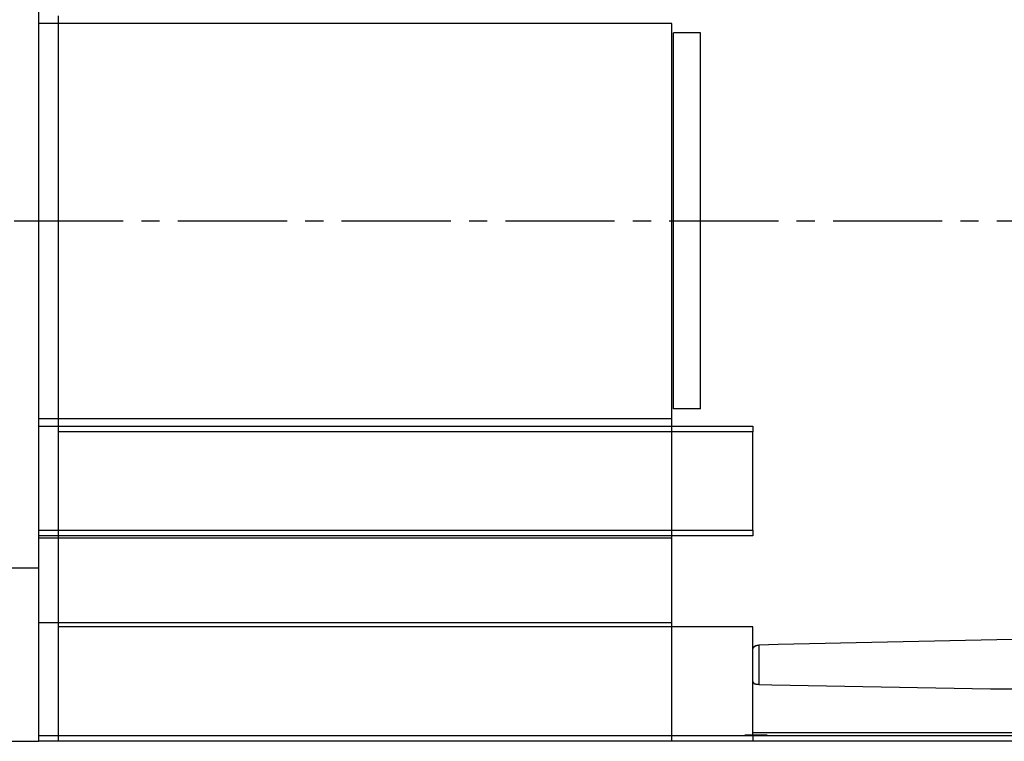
# Model space of a CAD drawing. Header units: millimetres. Extents: x 32176 to 34318, y 9875 to 11035.
# Tile 37 of 56: x 32675 to 32761, y 10293 to 10356. Entities that reach past the tile are written whole.
import ezdxf

# ---------------------------------------------------------------- set-up
doc = ezdxf.new("R2010")
doc.units = ezdxf.units.MM
doc.linetypes.add('CENTER2', pattern=[28.575, 19.05, -3.175, 3.175, -3.175])
doc.layers.add('Center', color=1, linetype='CENTER2')
doc.layers.add('Z_entity', color=7, linetype='Continuous')

msp = doc.modelspace()

# ---------------------------------------------------------------- linework, layer by layer
at = {"layer": 'Center', "ltscale": 0.5}
msp.add_line((32602.879, 10338.592), (32807.488, 10338.592), dxfattribs=at)
at = {"layer": 'Z_entity', "color": 7}
for p, q in [((32676.46, 10374.026), (32676.46, 10293.203)), ((32676.46, 10356.997), (32676.46, 10320.186)), ((32678.197, 10355.811), (32678.197, 10356.489)), ((32678.197, 10355.811), (32676.46, 10355.811)), ((32678.197, 10321.372), (32678.197, 10355.811)), ((32731.698, 10355.811), (32678.197, 10355.811)), ((32731.698, 10303.581), (32731.698, 10355.811)), ((32731.698, 10321.372), (32731.698, 10355.811)), ((32731.825, 10322.219), (32731.825, 10355.006)), ((32734.197, 10355.006), (32731.825, 10355.006)), ((32734.197, 10322.219), (32734.197, 10355.006)), ((32734.197, 10322.219), (32731.825, 10322.219)), ((32676.46, 10321.372), (32678.197, 10321.372)), ((32678.197, 10320.695), (32678.197, 10321.372)), ((32678.197, 10321.372), (32731.698, 10321.372)), ((32676.46, 10320.695), (32678.197, 10320.695)), ((32678.197, 10320.186), (32678.197, 10320.695)), ((32678.197, 10320.695), (32731.698, 10320.695)), ((32678.197, 10311.629), (32678.197, 10320.186)), ((32731.698, 10320.186), (32678.197, 10320.186)), ((32731.698, 10320.186), (32731.698, 10320.695)), ((32731.698, 10320.695), (32738.772, 10320.695)), ((32731.698, 10311.629), (32731.698, 10320.186)), ((32738.772, 10320.186), (32731.698, 10320.186)), ((32738.772, 10320.695), (32738.772, 10320.186)), ((32738.772, 10311.629), (32738.772, 10320.186)), ((32676.46, 10311.629), (32676.46, 10308.325)), ((32676.46, 10311.629), (32678.197, 10311.629)), ((32678.197, 10311.121), (32678.197, 10311.629)), ((32678.197, 10311.629), (32731.698, 10311.629)), ((32731.698, 10311.121), (32731.698, 10311.629)), ((32731.698, 10311.629), (32738.772, 10311.629)), ((32738.772, 10311.629), (32738.772, 10311.121)), ((32678.197, 10311.121), (32676.46, 10311.121)), ((32678.197, 10310.909), (32676.46, 10310.909)), ((32678.197, 10310.909), (32678.197, 10311.121)), ((32731.698, 10311.121), (32678.197, 10311.121)), ((32678.197, 10303.581), (32678.197, 10310.909)), ((32731.698, 10310.909), (32678.197, 10310.909)), ((32738.772, 10311.121), (32731.698, 10311.121)), ((32731.698, 10303.581), (32731.698, 10310.909)), ((32667.607, 10308.325), (32676.46, 10308.325)), ((32676.46, 10308.325), (32676.46, 10293.203)), ((32676.46, 10303.581), (32678.197, 10303.581)), ((32678.197, 10303.2), (32678.197, 10303.581)), ((32678.197, 10303.581), (32731.698, 10303.581)), ((32678.197, 10293.711), (32678.197, 10303.2)), ((32731.698, 10303.2), (32678.197, 10303.2)), ((32731.698, 10303.2), (32731.698, 10303.581)), ((32731.698, 10293.711), (32731.698, 10303.2)), ((32738.772, 10303.2), (32731.698, 10303.2)), ((32738.772, 10293.711), (32738.772, 10303.2)), ((32760.036, 10302.056), (32740.974, 10301.633)), ((32761.477, 10302.098), (32760.036, 10302.056)), ((32738.772, 10301.294), (32738.941, 10301.505)), ((32738.772, 10301.251), (32738.772, 10301.294)), ((32738.941, 10301.505), (32738.984, 10301.505)), ((32738.984, 10301.505), (32738.984, 10301.548)), ((32738.984, 10301.548), (32739.111, 10301.548)), ((32739.111, 10301.548), (32739.111, 10301.59)), ((32739.111, 10301.59), (32739.28, 10301.59)), ((32740.974, 10301.633), (32739.28, 10301.59)), ((32739.28, 10301.59), (32739.28, 10298.159)), ((32738.772, 10298.371), (32738.772, 10298.413)), ((32738.814, 10298.371), (32738.772, 10298.371)), ((32738.814, 10298.286), (32738.814, 10298.371)), ((32738.856, 10298.286), (32738.814, 10298.286)), ((32738.856, 10298.244), (32738.856, 10298.286)), ((32738.899, 10298.244), (32738.856, 10298.244)), ((32738.899, 10298.201), (32738.899, 10298.244)), ((32739.026, 10298.201), (32738.899, 10298.201)), ((32739.026, 10298.159), (32739.026, 10298.201)), ((32739.28, 10298.159), (32739.026, 10298.159)), ((32739.28, 10298.159), (32740.424, 10298.117)), ((32740.424, 10298.117), (32759.486, 10297.778)), ((32759.486, 10297.778), (32761.477, 10297.778)), ((32676.46, 10293.711), (32731.698, 10293.711)), ((32678.197, 10293.203), (32678.197, 10293.711)), ((32731.698, 10293.203), (32731.698, 10293.711)), ((32731.698, 10293.711), (32738.772, 10293.711)), ((32738.068, 10293.768), (32740.017, 10293.768)), ((32738.772, 10293.965), (32777.362, 10293.965)), ((32738.772, 10293.711), (32777.362, 10293.711)), ((32738.772, 10293.711), (32738.772, 10293.203)), ((32667.607, 10293.203), (32676.46, 10293.203)), ((32731.698, 10293.203), (32676.46, 10293.203)), ((32738.772, 10293.203), (32731.698, 10293.203)), ((32777.362, 10293.203), (32738.772, 10293.203))]:
    msp.add_line(p, q, dxfattribs=at)

doc.saveas('drawing.dxf')
